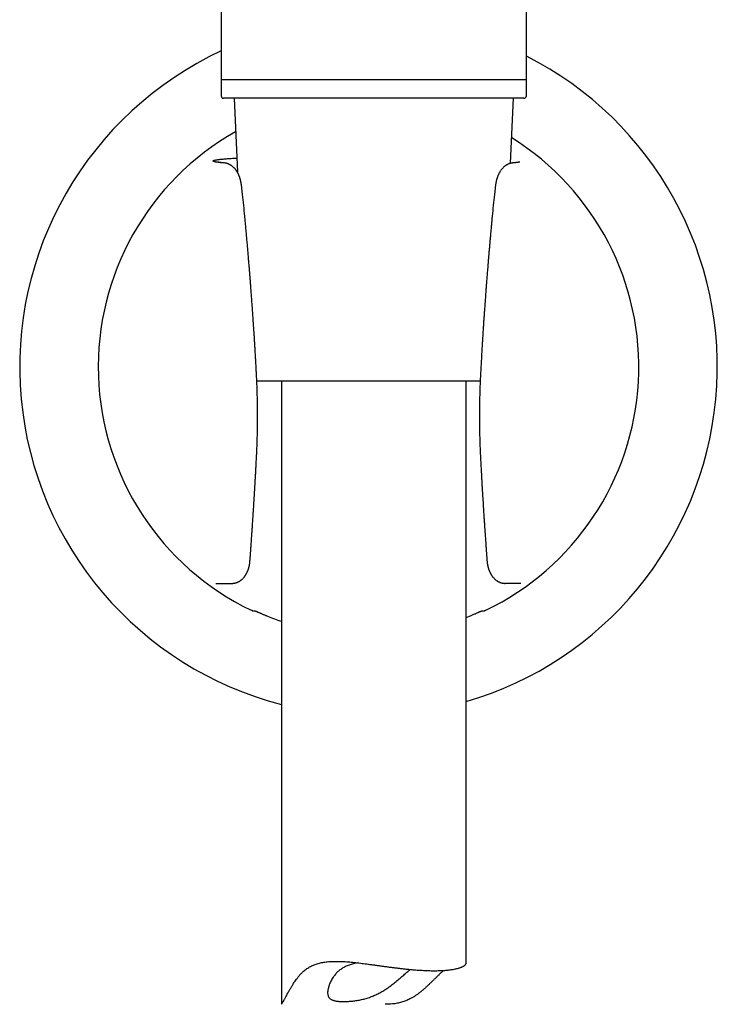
# Model space of a CAD drawing. Header units: millimetres. Extents: x 8 to 676, y 12 to 869.
# Tile 56 of 77: x 375 to 432, y 592 to 672. Entities that reach past the tile are written whole.
import ezdxf

# ---------------------------------------------------------------- set-up
doc = ezdxf.new("R2010")
doc.units = ezdxf.units.MM

msp = doc.modelspace()

# ---------------------------------------------------------------- linework, layer by layer
at = {"color": 7, "linetype": 'Continuous', "lineweight": 30}
for p, q in [((391.436, 732.596), (391.436, 667.596)), ((416.236, 667.596), (416.236, 732.596)), ((391.436, 667.796), (391.436, 666.296)), ((416.236, 666.296), (416.236, 667.796)), ((403.836, 667.596), (391.436, 667.596)), ((410.836, 667.596), (403.836, 667.596)), ((416.236, 667.596), (410.836, 667.596)), ((416.036, 666.096), (391.636, 666.096)), ((392.49, 666.096), (392.75, 660.077)), ((414.954, 660.801), (415.183, 666.096)), ((393.172, 658.262), (393.081, 659.043)), ((413.732, 659.043), (413.641, 658.262)), ((410.316, 643.096), (394.328, 643.096)), ((396.336, 643.096), (396.336, 592.423)), ((412.484, 643.096), (410.316, 643.096)), ((411.336, 595.763), (411.336, 643.096)), ((394.32, 637.16), (394.32, 637.16)), ((391.014, 626.647), (391.078, 626.647)), ((391.078, 626.647), (392.293, 626.647)), ((414.499, 626.647), (414.52, 626.647)), ((415.736, 626.647), (414.52, 626.647)), ((415.799, 626.647), (415.736, 626.647))]:
    msp.add_line(p, q, dxfattribs=at)
at = {"color": 7, "linetype": 'Continuous', "lineweight": 30, "flags": 128}
msp.add_lwpolyline([(411.336, 623.874), (411.344, 623.877), (411.624, 623.988)], dxfattribs=at)
at = {"color": 7, "linetype": 'Continuous', "lineweight": 30}
for centre, radius, start, end in [((403.407, 644.247), 28.344, 114.98136, 255.55517), ((403.407, 644.247), 28.344, 286.24612, 63.08682), ((391.636, 666.296), 0.2, 180, 270), ((416.036, 666.296), 0.2, 270, 0), ((403.407, 644.247), 21.962, 119.45231, 244.28851), ((403.407, 644.247), 21.962, 295.71155, 58.00521), ((403.407, 644.247), 21.861, 247.92101, 251.13015)]:
    msp.add_arc(centre, radius, start, end, dxfattribs=at)
for centre, start_param, end_param in [((391.9, 644.247), 4.804297, 4.812019), ((414.913, 644.247), 4.612759, 4.620481)]:
    msp.add_ellipse(centre, major_axis=(23.014, 0), ratio=0.866047, start_param=start_param, end_param=end_param, dxfattribs=at)
for points, knots in [([(391.595, 660.834), (391.55, 660.839), (391.46, 660.847), (391.339, 660.86), (391.23, 660.873), (391.132, 660.886), (391.046, 660.899), (390.971, 660.912), (390.908, 660.926), (390.855, 660.94), (390.813, 660.955), (390.784, 660.97), (390.771, 660.985), (390.772, 661.001), (390.789, 661.016), (390.821, 661.031), (390.866, 661.046), (390.922, 661.06), (390.986, 661.074), (391.062, 661.087), (391.148, 661.1), (391.246, 661.113), (391.355, 661.126), (391.475, 661.139), (391.614, 661.152), (391.771, 661.166), (391.951, 661.18), (392.143, 661.194), (392.35, 661.207), (392.535, 661.219), (392.657, 661.226), (392.701, 661.228)], [0, 0, 0, 0, 0.032909, 0.06579, 0.098678, 0.131604, 0.164601, 0.197701, 0.230937, 0.26434, 0.301897, 0.339388, 0.376857, 0.414348, 0.451906, 0.489574, 0.527396, 0.560467, 0.593421, 0.626288, 0.659097, 0.691878, 0.724659, 0.757472, 0.790345, 0.828447, 0.866339, 0.904068, 0.941681, 0.979228, 1, 1, 1, 1]), ([(391.684, 660.831), (391.666, 660.833), (391.632, 660.836), (391.584, 660.84), (391.542, 660.845), (391.505, 660.849), (391.472, 660.852), (391.441, 660.855), (391.414, 660.859), (391.39, 660.861), (391.371, 660.864), (391.355, 660.866), (391.341, 660.867), (391.327, 660.869), (391.312, 660.871), (391.295, 660.873), (391.278, 660.876), (391.259, 660.878), (391.241, 660.881), (391.223, 660.884), (391.208, 660.886), (391.194, 660.888), (391.18, 660.891), (391.167, 660.893), (391.155, 660.895), (391.146, 660.897), (391.139, 660.898), (391.134, 660.899), (391.13, 660.9), (391.126, 660.901), (391.122, 660.902), (391.12, 660.902), (391.121, 660.902), (391.121, 660.902)], [0, 0, 0, 0, 0.0566928, 0.1093776, 0.1580586, 0.202737, 0.2434118, 0.2800797, 0.3181455, 0.3506314, 0.3775284, 0.3988278, 0.4183236, 0.4394741, 0.463558, 0.4905808, 0.5205494, 0.5522892, 0.5900072, 0.6243776, 0.6554096, 0.6866462, 0.7221492, 0.7619067, 0.7951747, 0.8252634, 0.8514965, 0.8738857, 0.8952516, 0.9195949, 0.9548817, 0.9925949, 1, 1, 1, 1]), ([(393.081, 659.043), (393.078, 659.066), (393.073, 659.109), (393.064, 659.169), (393.055, 659.22), (393.048, 659.262), (393.041, 659.294), (393.033, 659.33), (393.023, 659.378), (393.007, 659.444), (392.987, 659.516), (392.964, 659.591), (392.939, 659.665), (392.916, 659.729), (392.895, 659.782), (392.878, 659.823), (392.86, 659.863), (392.843, 659.901), (392.826, 659.937), (392.807, 659.974), (392.786, 660.014), (392.762, 660.057), (392.738, 660.099), (392.715, 660.137), (392.694, 660.169), (392.675, 660.197), (392.653, 660.229), (392.625, 660.269), (392.587, 660.317), (392.544, 660.369), (392.498, 660.42), (392.446, 660.472), (392.39, 660.523), (392.33, 660.572), (392.276, 660.611), (392.226, 660.645), (392.175, 660.675), (392.122, 660.704), (392.07, 660.729), (392.023, 660.749), (391.981, 660.765), (391.939, 660.779), (391.896, 660.792), (391.851, 660.804), (391.802, 660.815), (391.745, 660.825), (391.705, 660.829), (391.684, 660.831)], [0, 0, 0, 0, 0.026056, 0.048994, 0.06858, 0.084656, 0.09712, 0.106092, 0.127403, 0.15268, 0.184313, 0.21477, 0.245051, 0.276773, 0.296043, 0.314252, 0.331859, 0.348983, 0.365443, 0.381521, 0.400596, 0.421491, 0.443564, 0.462577, 0.478382, 0.492486, 0.506173, 0.528516, 0.555095, 0.584831, 0.615337, 0.644436, 0.679681, 0.712124, 0.742152, 0.76358, 0.788131, 0.814686, 0.838267, 0.859808, 0.877084, 0.894254, 0.911939, 0.927826, 0.947737, 0.971781, 1, 1, 1, 1]), ([(415.13, 660.831), (415.117, 660.83), (415.094, 660.827), (415.054, 660.822), (415.007, 660.813), (414.954, 660.802), (414.9, 660.788), (414.853, 660.773), (414.815, 660.758), (414.783, 660.746), (414.75, 660.732), (414.711, 660.714), (414.671, 660.693), (414.637, 660.674), (414.606, 660.656), (414.57, 660.634), (414.527, 660.604), (414.483, 660.572), (414.443, 660.539), (414.407, 660.508), (414.364, 660.468), (414.315, 660.419), (414.263, 660.362), (414.214, 660.302), (414.162, 660.233), (414.114, 660.162), (414.07, 660.091), (414.032, 660.023), (413.994, 659.951), (413.959, 659.877), (413.93, 659.809), (413.904, 659.745), (413.881, 659.683), (413.86, 659.624), (413.842, 659.566), (413.827, 659.518), (413.817, 659.48), (413.81, 659.454), (413.804, 659.43), (413.798, 659.409), (413.794, 659.39), (413.788, 659.367), (413.781, 659.337), (413.773, 659.297), (413.763, 659.247), (413.752, 659.187), (413.741, 659.118), (413.735, 659.069), (413.732, 659.043)], [0, 0, 0, 0, 0.020453, 0.038487, 0.054871, 0.077595, 0.098725, 0.117814, 0.133753, 0.146509, 0.160879, 0.179645, 0.199618, 0.215441, 0.22745, 0.244783, 0.268315, 0.292045, 0.313127, 0.333308, 0.352943, 0.387938, 0.421462, 0.452969, 0.487281, 0.532689, 0.562216, 0.593828, 0.630765, 0.664194, 0.694193, 0.721223, 0.748154, 0.773176, 0.795734, 0.820063, 0.83109, 0.841974, 0.851464, 0.859532, 0.866197, 0.874381, 0.886361, 0.902079, 0.92146, 0.944387, 0.970665, 1, 1, 1, 1]), ([(415.694, 660.902), (415.694, 660.902), (415.694, 660.902), (415.693, 660.902), (415.691, 660.902), (415.688, 660.901), (415.684, 660.9), (415.679, 660.899), (415.675, 660.898), (415.67, 660.897), (415.666, 660.896), (415.661, 660.895), (415.655, 660.894), (415.646, 660.893), (415.636, 660.891), (415.623, 660.889), (415.61, 660.887), (415.596, 660.884), (415.583, 660.882), (415.568, 660.88), (415.552, 660.878), (415.536, 660.876), (415.523, 660.874), (415.515, 660.873), (415.509, 660.872), (415.503, 660.871), (415.495, 660.87), (415.484, 660.869), (415.469, 660.867), (415.45, 660.864), (415.427, 660.862), (415.4, 660.859), (415.368, 660.855), (415.332, 660.851), (415.29, 660.847), (415.242, 660.842), (415.189, 660.837), (415.15, 660.833), (415.13, 660.831)], [0, 0, 0, 0, 0.004214, 0.023762, 0.046303, 0.071847, 0.099812, 0.125921, 0.148056, 0.167773, 0.185067, 0.200554, 0.217735, 0.242907, 0.27174, 0.304089, 0.336022, 0.365815, 0.393463, 0.418958, 0.452832, 0.481927, 0.506208, 0.515986, 0.524697, 0.533683, 0.546172, 0.562303, 0.585049, 0.612485, 0.644603, 0.681394, 0.722852, 0.76897, 0.819743, 0.87517, 0.935254, 1, 1, 1, 1]), ([(393.356, 656.504), (393.328, 656.797), (393.272, 657.384), (393.206, 657.97), (393.172, 658.262)], [0, 0, 0, 0, 0.499706, 1, 1, 1, 1]), ([(413.641, 658.262), (413.608, 657.97), (413.541, 657.384), (413.485, 656.797), (413.457, 656.504)], [0, 0, 0, 0, 0.5002944, 1, 1, 1, 1]), ([(394.321, 643.305), (394.314, 643.441), (394.301, 643.708), (394.281, 644.102), (394.26, 644.483), (394.24, 644.851), (394.22, 645.205), (394.2, 645.546), (394.18, 645.885), (394.16, 646.219), (394.14, 646.548), (394.12, 646.862), (394.101, 647.16), (394.082, 647.441), (394.065, 647.707), (394.048, 647.956), (394.032, 648.19), (394.017, 648.407), (394.004, 648.596), (393.993, 648.758), (393.983, 648.897), (393.973, 649.033), (393.963, 649.173), (393.952, 649.331), (393.939, 649.508), (393.925, 649.706), (393.909, 649.917), (393.892, 650.142), (393.874, 650.38), (393.855, 650.63), (393.834, 650.904), (393.811, 651.201), (393.786, 651.523), (393.759, 651.86), (393.73, 652.214), (393.7, 652.583), (393.668, 652.968), (393.634, 653.37), (393.599, 653.787), (393.561, 654.22), (393.522, 654.666), (393.482, 655.126), (393.439, 655.598), (393.397, 656.059), (393.369, 656.363), (393.356, 656.504)], [0, 0, 0, 0, 0.030789, 0.06058, 0.089373, 0.117168, 0.143965, 0.169764, 0.194565, 0.220693, 0.245614, 0.269327, 0.291834, 0.313133, 0.333224, 0.352108, 0.369785, 0.386254, 0.401516, 0.412659, 0.423058, 0.432982, 0.443536, 0.454837, 0.468843, 0.483848, 0.499853, 0.516857, 0.534862, 0.553867, 0.573873, 0.597035, 0.62141, 0.646997, 0.673798, 0.701813, 0.731044, 0.761492, 0.793158, 0.826044, 0.860152, 0.894843, 0.930716, 0.967775, 1, 1, 1, 1]), ([(413.457, 656.504), (413.447, 656.395), (413.425, 656.155), (413.391, 655.789), (413.357, 655.409), (413.324, 655.043), (413.293, 654.689), (413.263, 654.349), (413.234, 654.011), (413.205, 653.678), (413.177, 653.349), (413.151, 653.036), (413.126, 652.739), (413.103, 652.458), (413.081, 652.192), (413.061, 651.943), (413.042, 651.709), (413.025, 651.492), (413.01, 651.303), (412.997, 651.14), (412.987, 651.001), (412.976, 650.866), (412.965, 650.726), (412.953, 650.569), (412.94, 650.391), (412.925, 650.194), (412.909, 649.983), (412.892, 649.758), (412.875, 649.521), (412.857, 649.27), (412.837, 648.996), (412.816, 648.699), (412.794, 648.377), (412.771, 648.04), (412.747, 647.686), (412.723, 647.316), (412.698, 646.93), (412.672, 646.527), (412.647, 646.109), (412.621, 645.675), (412.595, 645.227), (412.569, 644.767), (412.543, 644.293), (412.517, 643.804), (412.501, 643.473), (412.492, 643.305)], [0, 0, 0, 0, 0.0248519, 0.0547161, 0.0835724, 0.1114223, 0.1382673, 0.1641088, 0.1889478, 0.2151142, 0.2400701, 0.2638167, 0.286355, 0.3076857, 0.3278096, 0.3467273, 0.3644395, 0.3809465, 0.3962488, 0.4074272, 0.4178623, 0.4277872, 0.4383157, 0.4495928, 0.4635748, 0.4785588, 0.4945445, 0.5115318, 0.5295207, 0.548511, 0.5685026, 0.5916499, 0.6160085, 0.6415786, 0.6683601, 0.696353, 0.7255573, 0.7559732, 0.7876008, 0.8204401, 0.8544914, 0.8891144, 0.9249067, 0.9618686, 1, 1, 1, 1]), ([(394.32, 637.16), (394.333, 637.453), (394.36, 638.039), (394.384, 638.918), (394.397, 639.795), (394.397, 640.673), (394.385, 641.55), (394.361, 642.427), (394.334, 643.012), (394.321, 643.305)], [0, 0, 0, 0, 0.1433077, 0.2862963, 0.4290665, 0.5717202, 0.7143592, 0.8570854, 1, 1, 1, 1]), ([(412.492, 643.305), (412.479, 643.012), (412.452, 642.427), (412.428, 641.55), (412.416, 640.673), (412.416, 639.795), (412.429, 638.918), (412.454, 638.039), (412.48, 637.453), (412.493, 637.16)], [0, 0, 0, 0, 0.142915, 0.285641, 0.42828, 0.570933, 0.713704, 0.856692, 1, 1, 1, 1]), ([(393.777, 628.475), (393.782, 628.535), (393.79, 628.651), (393.802, 628.818), (393.813, 628.972), (393.823, 629.112), (393.833, 629.238), (393.841, 629.351), (393.847, 629.447), (393.853, 629.527), (393.858, 629.593), (393.862, 629.648), (393.865, 629.693), (393.867, 629.727), (393.869, 629.752), (393.87, 629.772), (393.872, 629.791), (393.873, 629.814), (393.876, 629.844), (393.878, 629.882), (393.885, 629.984), (393.897, 630.143), (393.912, 630.358), (393.924, 630.541), (393.935, 630.698), (393.944, 630.83), (393.953, 630.968), (393.964, 631.118), (393.975, 631.283), (393.986, 631.458), (393.999, 631.642), (394.011, 631.834), (394.025, 632.039), (394.039, 632.257), (394.054, 632.488), (394.069, 632.728), (394.085, 632.975), (394.1, 633.229), (394.117, 633.495), (394.134, 633.773), (394.151, 634.062), (394.169, 634.363), (394.187, 634.676), (394.206, 635), (394.224, 635.336), (394.243, 635.682), (394.263, 636.037), (394.282, 636.401), (394.301, 636.777), (394.314, 637.031), (394.32, 637.16)], [0, 0, 0, 0, 0.020869, 0.04017, 0.057904, 0.074072, 0.088674, 0.101711, 0.113183, 0.121937, 0.129494, 0.135854, 0.141016, 0.144981, 0.147749, 0.149751, 0.151629, 0.154319, 0.15782, 0.162133, 0.167253, 0.193309, 0.217193, 0.241661, 0.256504, 0.271553, 0.28709, 0.304309, 0.323344, 0.344194, 0.3648, 0.386916, 0.410542, 0.435678, 0.462323, 0.490476, 0.518402, 0.547669, 0.578276, 0.610222, 0.643507, 0.678132, 0.714095, 0.751396, 0.790035, 0.830011, 0.870575, 0.912428, 0.95557, 1, 1, 1, 1]), ([(412.493, 637.16), (412.5, 637.021), (412.514, 636.747), (412.535, 636.343), (412.555, 635.952), (412.576, 635.574), (412.596, 635.21), (412.615, 634.865), (412.634, 634.538), (412.652, 634.231), (412.67, 633.935), (412.687, 633.651), (412.704, 633.378), (412.72, 633.117), (412.735, 632.868), (412.75, 632.631), (412.765, 632.405), (412.779, 632.192), (412.792, 631.992), (412.804, 631.804), (412.816, 631.627), (412.827, 631.464), (412.837, 631.313), (412.846, 631.175), (412.855, 631.048), (412.863, 630.93), (412.87, 630.819), (412.881, 630.666), (412.894, 630.468), (412.911, 630.219), (412.925, 630.03), (412.934, 629.902), (412.937, 629.85), (412.94, 629.809), (412.942, 629.783), (412.943, 629.767), (412.944, 629.751), (412.946, 629.727), (412.948, 629.693), (412.952, 629.648), (412.956, 629.593), (412.96, 629.527), (412.966, 629.447), (412.973, 629.351), (412.981, 629.238), (412.99, 629.112), (413, 628.972), (413.011, 628.818), (413.023, 628.651), (413.032, 628.535), (413.036, 628.475)], [0, 0, 0, 0, 0.047924, 0.094346, 0.139265, 0.18268, 0.224591, 0.264997, 0.301716, 0.337097, 0.371139, 0.403841, 0.435205, 0.465229, 0.493912, 0.521255, 0.547257, 0.571917, 0.594832, 0.616451, 0.636776, 0.655806, 0.672927, 0.688843, 0.703554, 0.717061, 0.729549, 0.74181, 0.770169, 0.797765, 0.828196, 0.835578, 0.841786, 0.846478, 0.849655, 0.850681, 0.852251, 0.855019, 0.858984, 0.864146, 0.870506, 0.878063, 0.886817, 0.898289, 0.911326, 0.925928, 0.942096, 0.95983, 0.979131, 1, 1, 1, 1]), ([(392.308, 626.648), (392.329, 626.649), (392.368, 626.649), (392.421, 626.654), (392.464, 626.659), (392.498, 626.664), (392.531, 626.671), (392.565, 626.678), (392.6, 626.687), (392.632, 626.696), (392.668, 626.707), (392.707, 626.721), (392.747, 626.737), (392.781, 626.751), (392.808, 626.764), (392.831, 626.775), (392.857, 626.788), (392.895, 626.809), (392.938, 626.834), (392.98, 626.862), (393.015, 626.886), (393.048, 626.911), (393.082, 626.938), (393.116, 626.967), (393.16, 627.007), (393.213, 627.059), (393.27, 627.122), (393.312, 627.174), (393.342, 627.213), (393.361, 627.24), (393.381, 627.268), (393.403, 627.3), (393.427, 627.338), (393.452, 627.38), (393.474, 627.418), (393.494, 627.454), (393.513, 627.491), (393.533, 627.531), (393.553, 627.573), (393.57, 627.612), (393.586, 627.648), (393.601, 627.687), (393.618, 627.73), (393.636, 627.781), (393.655, 627.836), (393.673, 627.895), (393.687, 627.946), (393.698, 627.986), (393.706, 628.018), (393.714, 628.054), (393.725, 628.1), (393.736, 628.156), (393.747, 628.222), (393.759, 628.297), (393.769, 628.383), (393.774, 628.443), (393.777, 628.475)], [0, 0, 0, 0, 0.022487, 0.041751, 0.057535, 0.06964, 0.079479, 0.094312, 0.107355, 0.120657, 0.134625, 0.151247, 0.169528, 0.18494, 0.194627, 0.203435, 0.21527, 0.230434, 0.254728, 0.273961, 0.290051, 0.306869, 0.324354, 0.342421, 0.361256, 0.397493, 0.433483, 0.465793, 0.479905, 0.493523, 0.507042, 0.52209, 0.541095, 0.562639, 0.580693, 0.594867, 0.611408, 0.631044, 0.649481, 0.66619, 0.681655, 0.696171, 0.715021, 0.735656, 0.758287, 0.782548, 0.80646, 0.818214, 0.829186, 0.843025, 0.860585, 0.881868, 0.906387, 0.934432, 0.965773, 1, 1, 1, 1]), ([(413.036, 628.475), (413.038, 628.451), (413.042, 628.408), (413.048, 628.35), (413.053, 628.307), (413.058, 628.275), (413.062, 628.249), (413.067, 628.216), (413.075, 628.171), (413.085, 628.117), (413.098, 628.057), (413.113, 627.994), (413.13, 627.931), (413.146, 627.875), (413.163, 627.823), (413.181, 627.771), (413.2, 627.717), (413.222, 627.662), (413.244, 627.611), (413.264, 627.565), (413.287, 627.518), (413.311, 627.47), (413.338, 627.419), (413.367, 627.37), (413.396, 627.322), (413.424, 627.28), (413.455, 627.235), (413.496, 627.181), (413.548, 627.117), (413.608, 627.052), (413.67, 626.991), (413.733, 626.937), (413.793, 626.89), (413.846, 626.853), (413.896, 626.822), (413.942, 626.796), (413.99, 626.771), (414.037, 626.749), (414.08, 626.731), (414.118, 626.717), (414.153, 626.705), (414.191, 626.693), (414.23, 626.683), (414.27, 626.673), (414.314, 626.664), (414.368, 626.656), (414.431, 626.649), (414.476, 626.648), (414.5, 626.647)], [0, 0, 0, 0, 0.025778, 0.046716, 0.06256, 0.073184, 0.081582, 0.091382, 0.109624, 0.130925, 0.151836, 0.178477, 0.202897, 0.224618, 0.244096, 0.265303, 0.287179, 0.31069, 0.333913, 0.352333, 0.371058, 0.394887, 0.416797, 0.439866, 0.463843, 0.48425, 0.501772, 0.531185, 0.566614, 0.603167, 0.63888, 0.672346, 0.703477, 0.730876, 0.750062, 0.772173, 0.793882, 0.814654, 0.832931, 0.848149, 0.861632, 0.876766, 0.893705, 0.906801, 0.924113, 0.945519, 0.970872, 1, 1, 1, 1]), ([(391.058, 626.647), (391.061, 626.647), (391.066, 626.647), (391.07, 626.648), (391.072, 626.649)], [0, 0, 0, 0, 0.545914, 1, 1, 1, 1]), ([(392.293, 626.647), (392.293, 626.647), (392.295, 626.647), (392.298, 626.647), (392.303, 626.647), (392.307, 626.648), (392.308, 626.649)], [0, 0, 0, 0, 0.07815, 0.300759, 0.649831, 1, 1, 1, 1]), ([(394.013, 624.399), (394.012, 624.399), (394.01, 624.4), (393.999, 624.404), (393.983, 624.411), (393.959, 624.422), (393.926, 624.437), (393.896, 624.45), (393.881, 624.457)], [0, 0, 0, 0, 0.152034, 0.304069, 0.46067, 0.617275, 0.80763, 1, 1, 1, 1]), ([(412.932, 624.457), (412.92, 624.452), (412.896, 624.441), (412.866, 624.427), (412.841, 624.416), (412.82, 624.407), (412.805, 624.4), (412.802, 624.4), (412.801, 624.399)], [0, 0, 0, 0, 0.152242, 0.304478, 0.460999, 0.617515, 0.80767, 1, 1, 1, 1]), ([(394.19, 624.414), (394.191, 624.413), (394.195, 624.413), (394.214, 624.405), (394.242, 624.393), (394.281, 624.376), (394.329, 624.354), (394.386, 624.329), (394.452, 624.3), (394.527, 624.267), (394.61, 624.231), (394.702, 624.192), (394.802, 624.149), (394.901, 624.107), (394.999, 624.067), (395.094, 624.027), (395.157, 624.001), (395.189, 623.988)], [0, 0, 0, 0, 0.064645, 0.12951, 0.194166, 0.258684, 0.323403, 0.387944, 0.455083, 0.522414, 0.589576, 0.662595, 0.735824, 0.808859, 0.87253, 0.936328, 1, 1, 1, 1]), ([(411.624, 623.988), (411.664, 624.005), (411.745, 624.038), (411.863, 624.087), (411.979, 624.135), (412.09, 624.183), (412.195, 624.228), (412.283, 624.266), (412.355, 624.298), (412.414, 624.324), (412.467, 624.347), (412.517, 624.369), (412.56, 624.388), (412.595, 624.403), (412.618, 624.412), (412.622, 624.413), (412.624, 624.414)], [0, 0, 0, 0, 0.080171, 0.160593, 0.24076, 0.321044, 0.40159, 0.481843, 0.539931, 0.598266, 0.656578, 0.714635, 0.785464, 0.856551, 0.927354, 1, 1, 1, 1]), ([(396.337, 592.423), (396.337, 592.423), (396.336, 592.424), (396.343, 592.435), (396.357, 592.457), (396.377, 592.487), (396.399, 592.521), (396.426, 592.564), (396.458, 592.615), (396.494, 592.677), (396.535, 592.748), (396.579, 592.828), (396.632, 592.924), (396.695, 593.04), (396.769, 593.177), (396.848, 593.322), (396.942, 593.491), (397.052, 593.686), (397.182, 593.905), (397.311, 594.111), (397.437, 594.301), (397.56, 594.474), (397.69, 594.643), (397.828, 594.808), (397.975, 594.966), (398.12, 595.104), (398.263, 595.222), (398.401, 595.323), (398.546, 595.416), (398.694, 595.499), (398.846, 595.573), (399.001, 595.637), (399.161, 595.695), (399.328, 595.745), (399.502, 595.789), (399.682, 595.826), (399.867, 595.856), (400.074, 595.881), (400.304, 595.901), (400.558, 595.912), (400.82, 595.915), (401.087, 595.911), (401.361, 595.899), (401.626, 595.882), (401.882, 595.862), (402.129, 595.839), (402.377, 595.813), (402.628, 595.784), (402.883, 595.753), (403.139, 595.72), (403.397, 595.686), (403.67, 595.648), (403.957, 595.609), (404.26, 595.567), (404.562, 595.525), (404.866, 595.483), (405.17, 595.443), (405.476, 595.403), (405.779, 595.366), (406.076, 595.331), (406.368, 595.299), (406.655, 595.27), (406.938, 595.243), (407.218, 595.22), (407.494, 595.2), (407.672, 595.189), (407.762, 595.184)], [0, 0, 0, 0, 0.004615, 0.020133, 0.035636, 0.047057, 0.058492, 0.069926, 0.081345, 0.093244, 0.105159, 0.117077, 0.128981, 0.144874, 0.160784, 0.176702, 0.192606, 0.214266, 0.235936, 0.257601, 0.274628, 0.291656, 0.308681, 0.325732, 0.342787, 0.359831, 0.373282, 0.386747, 0.400212, 0.413661, 0.426398, 0.439148, 0.451898, 0.464635, 0.477777, 0.490931, 0.504087, 0.51723, 0.53419, 0.551161, 0.568122, 0.585433, 0.602754, 0.620067, 0.63521, 0.650364, 0.665517, 0.680662, 0.69611, 0.711568, 0.727027, 0.742475, 0.760607, 0.778753, 0.7969, 0.815031, 0.833653, 0.852291, 0.870929, 0.88955, 0.907807, 0.926073, 0.94433, 0.962884, 0.981446, 1, 1, 1, 1]), ([(402.541, 595.793), (402.538, 595.793), (402.472, 595.782), (402.349, 595.757), (402.171, 595.716), (401.998, 595.668), (401.829, 595.613), (401.672, 595.552), (401.527, 595.487), (401.394, 595.418), (401.267, 595.343), (401.145, 595.261), (401.03, 595.172), (400.92, 595.076), (400.816, 594.972), (400.716, 594.861), (400.625, 594.746), (400.531, 594.614), (400.437, 594.465), (400.347, 594.299), (400.276, 594.147), (400.22, 594.01), (400.177, 593.887), (400.142, 593.766), (400.114, 593.648), (400.096, 593.532), (400.086, 593.421), (400.086, 593.315), (400.096, 593.222), (400.115, 593.14), (400.141, 593.069), (400.175, 593.003), (400.218, 592.943), (400.271, 592.888), (400.332, 592.84), (400.402, 592.799), (400.48, 592.763), (400.567, 592.733), (400.664, 592.707), (400.77, 592.686), (400.883, 592.67), (401.002, 592.657), (401.128, 592.649), (401.261, 592.645), (401.403, 592.644), (401.552, 592.646), (401.707, 592.652), (401.869, 592.663), (402.036, 592.677), (402.209, 592.696), (402.388, 592.721), (402.573, 592.751), (402.756, 592.786), (402.938, 592.827), (403.117, 592.872), (403.298, 592.925), (403.48, 592.984), (403.663, 593.051), (403.841, 593.122), (404.012, 593.198), (404.178, 593.278), (404.342, 593.364), (404.504, 593.454), (404.663, 593.549), (404.827, 593.654), (404.997, 593.769), (405.17, 593.893), (405.338, 594.02), (405.503, 594.15), (405.665, 594.283), (405.824, 594.417), (405.978, 594.55), (406.126, 594.68), (406.267, 594.804), (406.402, 594.924), (406.534, 595.039), (406.663, 595.149), (406.749, 595.222), (406.791, 595.256), (406.793, 595.257)], [0, 0, 0, 0, 0.0008218, 0.0137223, 0.0266113, 0.039927, 0.0532554, 0.0665711, 0.0786796, 0.0907974, 0.1029065, 0.1153365, 0.1277757, 0.1402073, 0.1536101, 0.1670267, 0.1804468, 0.1938546, 0.2122134, 0.230584, 0.2489436, 0.2629697, 0.2770079, 0.2910437, 0.3050667, 0.3195913, 0.3341372, 0.3486783, 0.3631964, 0.3753612, 0.3875341, 0.3996977, 0.4122083, 0.4247294, 0.4372396, 0.4494097, 0.4615896, 0.4737601, 0.4862865, 0.4988232, 0.5113501, 0.5235142, 0.535687, 0.5478513, 0.5603407, 0.5728395, 0.5853288, 0.5979807, 0.6106423, 0.6232938, 0.6363303, 0.649378, 0.6624139, 0.6747467, 0.6870897, 0.6994224, 0.7121362, 0.724861, 0.7375757, 0.7496042, 0.7616411, 0.773671, 0.7859557, 0.7982473, 0.8105335, 0.8249939, 0.8394683, 0.8539454, 0.8684093, 0.883277, 0.8981569, 0.913036, 0.9279026, 0.9420455, 0.9561947, 0.9703348, 0.9848179, 0.9993125, 1, 1, 1, 1]), ([(407.762, 595.184), (407.847, 595.179), (408.016, 595.17), (408.263, 595.161), (408.502, 595.155), (408.737, 595.153), (408.965, 595.155), (409.187, 595.16), (409.4, 595.169), (409.601, 595.181), (409.79, 595.197), (409.968, 595.216), (410.137, 595.238), (410.296, 595.263), (410.446, 595.292), (410.586, 595.323), (410.715, 595.357), (410.831, 595.394), (410.936, 595.432), (411.028, 595.471), (411.108, 595.512), (411.178, 595.554), (411.235, 595.597), (411.28, 595.64), (411.312, 595.682), (411.333, 595.724), (411.335, 595.75), (411.336, 595.763)], [0, 0, 0, 0, 0.039176, 0.078386, 0.117596, 0.156772, 0.197098, 0.237461, 0.277825, 0.318151, 0.357324, 0.396531, 0.435738, 0.474912, 0.515191, 0.555506, 0.595822, 0.636102, 0.675898, 0.715727, 0.755557, 0.795354, 0.836224, 0.87713, 0.918035, 0.958906, 1, 1, 1, 1]), ([(409.527, 595.177), (409.505, 595.159), (409.44, 595.106), (409.316, 594.996), (409.155, 594.847), (408.977, 594.675), (408.797, 594.498), (408.613, 594.316), (408.424, 594.132), (408.23, 593.946), (408.029, 593.76), (407.821, 593.577), (407.605, 593.4), (407.394, 593.24), (407.187, 593.098), (406.986, 592.973), (406.794, 592.866), (406.612, 592.777), (406.441, 592.704), (406.265, 592.639), (406.088, 592.584), (405.907, 592.538), (405.726, 592.5), (405.541, 592.471), (405.331, 592.445), (405.095, 592.428), (404.899, 592.42), (404.789, 592.422), (404.766, 592.422)], [0, 0, 0, 0, 0.018356, 0.053947, 0.101758, 0.149609, 0.1975, 0.245397, 0.293247, 0.342026, 0.39085, 0.43967, 0.488455, 0.537202, 0.577672, 0.61816, 0.658617, 0.689823, 0.721068, 0.752306, 0.783503, 0.813933, 0.8444, 0.874871, 0.905309, 0.947275, 0.989278, 1, 1, 1, 1])]:
    msp.add_open_spline(points, degree=3, knots=knots, dxfattribs=at)

doc.saveas('drawing.dxf')
